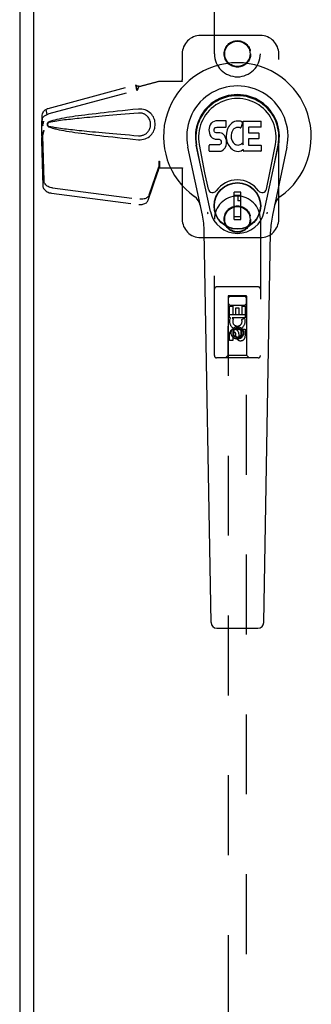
# Model space of a CAD drawing. Header units: inches. Extents: x 0 to 198, y 0 to 128.
# Tile 6 of 26: x 67 to 71, y 53 to 67. Entities that reach past the tile are written whole.
import ezdxf

# ---------------------------------------------------------------- set-up
doc = ezdxf.new("R2010")
doc.units = ezdxf.units.IN
doc.header["$LTSCALE"] = 10.872093
doc.header["$MEASUREMENT"] = 0
doc.linetypes.add('HIDDEN', pattern=[0.2, 0.1, -0.1])
doc.layers.add('MASTER_DOOR_ASSEMBLY', color=7, linetype='CONTINUOUS')
doc.layers.add('SLAVE_DOOR_ASSEMBLY', color=7, linetype='CONTINUOUS')

msp = doc.modelspace()

# ---------------------------------------------------------------- linework, layer by layer
at = {"layer": 'MASTER_DOOR_ASSEMBLY', "color": 3, "linetype": 'Continuous'}
msp.add_line((67.272, 89.067), (67.272, 40.885), dxfattribs=at)
at = {"layer": 'MASTER_DOOR_ASSEMBLY', "color": 8, "linetype": 'HIDDEN'}
for p, q in [((69.731, 66.101), (69.731, 67.959)), ((70.356, 67.959), (70.356, 66.101)), ((70.356, 66.351), (69.543, 66.351)), ((69.293, 66.101), (69.293, 65.748)), ((70.606, 63.851), (70.606, 66.101)), ((67.473, 65.359), (68.664, 65.679)), ((68.665, 65.675), (68.664, 65.679)), ((68.677, 65.608), (68.664, 65.679)), ((68.665, 65.675), (68.678, 65.604)), ((68.703, 65.658), (68.975, 65.731)), ((68.711, 65.658), (68.983, 65.731)), ((68.975, 65.731), (69.296, 65.731)), ((69.289, 65.731), (69.293, 65.748)), ((69.296, 65.731), (69.293, 65.748)), ((67.487, 65.288), (68.677, 65.608)), ((68.678, 65.604), (68.677, 65.608)), ((68.711, 65.658), (68.703, 65.658)), ((67.44, 65.346), (67.453, 65.275)), ((68.722, 65.35), (68.7, 65.349)), ((67.386, 65.18), (67.388, 65.202)), ((67.386, 64.979), (67.386, 65.18)), ((67.392, 65.18), (67.386, 65.18)), ((67.392, 65.179), (67.392, 65.178)), ((67.392, 65.178), (67.392, 65.177)), ((67.392, 65.177), (67.392, 65.174)), ((67.392, 65.174), (67.393, 65.162)), ((67.393, 65.162), (67.395, 65.144)), ((67.395, 65.144), (67.396, 65.133)), ((67.396, 65.133), (67.397, 65.123)), ((67.406, 65.16), (67.413, 65.185)), ((67.394, 64.99), (67.381, 64.919)), ((67.392, 65.006), (67.383, 64.95)), ((67.407, 65.06), (67.386, 64.979)), ((67.394, 64.99), (67.413, 64.375)), ((67.415, 65.06), (67.413, 65.053)), ((67.382, 64.939), (67.381, 64.929)), ((67.381, 64.929), (67.381, 64.919)), ((67.381, 64.919), (67.4, 64.304)), ((67.383, 64.95), (67.382, 64.939)), ((67.386, 64.979), (67.392, 64.979)), ((68.975, 64.639), (68.976, 64.629)), ((68.975, 64.639), (68.975, 64.551)), ((68.975, 64.639), (68.983, 64.639)), ((68.976, 64.629), (68.976, 64.599)), ((68.983, 64.639), (68.983, 64.551)), ((68.831, 64.11), (68.963, 64.494)), ((68.845, 64.181), (68.977, 64.565)), ((68.963, 64.494), (68.977, 64.565)), ((68.969, 64.532), (68.963, 64.494)), ((68.973, 64.56), (68.969, 64.532)), ((68.975, 64.551), (69.296, 64.551)), ((68.976, 64.58), (68.976, 64.575)), ((69.289, 64.551), (69.293, 64.535)), ((69.296, 64.551), (69.293, 64.535)), ((69.293, 64.535), (69.293, 63.851)), ((67.517, 64.205), (68.705, 64.052)), ((67.531, 64.276), (68.718, 64.123)), ((69.731, 61.994), (69.731, 63.852)), ((70.356, 63.852), (70.356, 61.994)), ((69.543, 63.601), (70.356, 63.601)), ((70.326, 62.929), (69.761, 62.929)), ((69.917, 62.804), (69.913, 61.994)), ((69.917, 62.804), (70.17, 62.804)), ((70.168, 62.806), (69.918, 62.806)), ((69.918, 62.806), (69.918, 40.804)), ((70.168, 62.803), (69.918, 62.803)), ((70.168, 40.804), (70.168, 62.806)), ((70.173, 61.994), (70.17, 62.804)), ((69.937, 62.666), (69.979, 62.666)), ((69.937, 62.51), (69.937, 62.666)), ((69.958, 62.679), (70.128, 62.679)), ((69.979, 62.666), (69.979, 62.553)), ((70.023, 62.645), (70.065, 62.645)), ((70.023, 62.553), (70.023, 62.645)), ((70.065, 62.645), (70.065, 62.553)), ((70.108, 62.666), (70.15, 62.666)), ((70.108, 62.553), (70.108, 62.666)), ((70.15, 62.666), (70.15, 62.51)), ((69.916, 62.554), (70.171, 62.554)), ((69.949, 62.51), (69.937, 62.51)), ((69.947, 62.507), (69.949, 62.51)), ((70.15, 62.51), (69.972, 62.51)), ((69.972, 62.51), (69.991, 62.497)), ((69.979, 62.553), (70.023, 62.553)), ((70.065, 62.553), (70.108, 62.553)), ((70.102, 62.486), (70.141, 62.503)), ((70.043, 62.377), (69.981, 62.341)), ((69.981, 62.341), (69.991, 62.335)), ((69.981, 62.341), (69.981, 62.268)), ((70.043, 62.365), (69.991, 62.335)), ((69.991, 62.335), (69.991, 62.274)), ((70.106, 62.341), (70.043, 62.377)), ((70.043, 62.377), (70.043, 62.365)), ((70.096, 62.335), (70.043, 62.365)), ((70.106, 62.341), (70.096, 62.335)), ((70.096, 62.274), (70.096, 62.335)), ((70.106, 62.268), (70.106, 62.341)), ((70.108, 62.354), (70.15, 62.354)), ((70.108, 62.262), (70.108, 62.354)), ((70.15, 62.354), (70.15, 62.262)), ((69.937, 62.198), (69.937, 62.29)), ((69.979, 62.198), (69.937, 62.198)), ((69.979, 62.29), (69.979, 62.198)), ((69.981, 62.268), (69.991, 62.274)), ((69.981, 62.268), (70.043, 62.232)), ((69.991, 62.274), (70.043, 62.244)), ((70.023, 62.248), (70.023, 62.294)), ((70.043, 62.244), (70.096, 62.274)), ((70.043, 62.232), (70.106, 62.268)), ((70.043, 62.232), (70.043, 62.244)), ((70.064, 62.29), (70.064, 62.262)), ((70.106, 62.268), (70.096, 62.274)), ((70.326, 61.964), (69.761, 61.964)), ((69.913, 61.994), (69.883, 61.964)), ((70.173, 61.994), (69.913, 61.994)), ((70.173, 61.994), (70.203, 61.964))]:
    msp.add_line(p, q, dxfattribs=at)
at = {"layer": 'MASTER_DOOR_ASSEMBLY', "color": 7, "linetype": 'Continuous'}
for p, q in [((69.674, 65.137), (69.664, 65.114)), ((69.687, 65.156), (69.674, 65.137)), ((69.696, 65.164), (69.687, 65.156)), ((69.705, 65.171), (69.696, 65.164)), ((69.727, 65.181), (69.705, 65.171)), ((69.75, 65.188), (69.727, 65.181)), ((69.89, 65.188), (69.75, 65.188)), ((69.892, 65.145), (69.89, 65.188)), ((69.891, 65.121), (69.892, 65.145)), ((69.937, 65.126), (69.924, 65.107)), ((69.951, 65.142), (69.937, 65.126)), ((69.968, 65.158), (69.951, 65.142)), ((69.986, 65.17), (69.968, 65.158)), ((70.006, 65.179), (69.986, 65.17)), ((70.028, 65.184), (70.006, 65.179)), ((70.05, 65.186), (70.028, 65.184)), ((70.073, 65.186), (70.05, 65.186)), ((70.084, 65.184), (70.073, 65.186)), ((70.094, 65.181), (70.084, 65.184)), ((70.114, 65.164), (70.088, 65.096)), ((70.113, 65.169), (70.094, 65.181)), ((70.123, 64.861), (70.123, 65.186)), ((70.123, 65.186), (70.36, 65.186)), ((70.364, 65.181), (70.364, 65.107)), ((69.659, 65.091), (69.657, 65.067)), ((69.657, 65.067), (69.658, 65.043)), ((69.658, 65.043), (69.662, 65.02)), ((69.664, 65.114), (69.659, 65.091)), ((69.662, 65.02), (69.67, 64.997)), ((69.67, 64.997), (69.683, 64.977)), ((69.728, 65.055), (69.729, 65.07)), ((69.729, 65.048), (69.728, 65.055)), ((69.729, 65.07), (69.731, 65.085)), ((69.731, 65.041), (69.729, 65.048)), ((69.731, 65.085), (69.734, 65.092)), ((69.736, 65.035), (69.731, 65.041)), ((69.734, 65.092), (69.74, 65.097)), ((69.742, 65.03), (69.736, 65.035)), ((69.74, 65.097), (69.754, 65.101)), ((69.756, 65.026), (69.742, 65.03)), ((69.754, 65.101), (69.769, 65.103)), ((69.78, 65.027), (69.756, 65.026)), ((69.769, 65.103), (69.882, 65.103)), ((69.804, 65.026), (69.78, 65.027)), ((69.828, 65.021), (69.804, 65.026)), ((69.839, 65.016), (69.828, 65.021)), ((69.849, 65.009), (69.839, 65.016)), ((69.866, 64.992), (69.849, 65.009)), ((69.879, 64.972), (69.866, 64.992)), ((69.882, 65.103), (69.888, 65.103)), ((69.888, 65.103), (69.889, 65.108)), ((69.889, 65.108), (69.891, 65.121)), ((69.894, 65.024), (69.889, 64.979)), ((69.898, 65.046), (69.894, 65.024)), ((69.904, 65.067), (69.898, 65.046)), ((69.913, 65.088), (69.904, 65.067)), ((69.924, 65.107), (69.913, 65.088)), ((69.96, 64.995), (69.959, 64.968)), ((69.963, 65.022), (69.96, 64.995)), ((69.967, 65.035), (69.963, 65.022)), ((69.972, 65.046), (69.967, 65.035)), ((69.987, 65.07), (69.972, 65.046)), ((69.995, 65.08), (69.987, 65.07)), ((70.006, 65.087), (69.995, 65.08)), ((70.031, 65.098), (70.006, 65.087)), ((70.043, 65.101), (70.031, 65.098)), ((70.057, 65.101), (70.043, 65.101)), ((70.07, 65.098), (70.057, 65.101)), ((70.082, 65.093), (70.07, 65.098)), ((70.193, 65.098), (70.193, 65.031)), ((70.36, 65.103), (70.198, 65.103)), ((70.198, 65.026), (70.329, 65.026)), ((70.334, 65.022), (70.334, 64.949)), ((69.678, 63.954), (69.485, 64.857)), ((69.533, 64.631), (69.489, 64.858)), ((69.601, 64.484), (69.526, 64.866)), ((69.66, 64.781), (69.66, 64.856)), ((69.724, 64.861), (69.664, 64.861)), ((69.683, 64.977), (69.7, 64.96)), ((69.7, 64.96), (69.719, 64.947)), ((69.719, 64.947), (69.731, 64.943)), ((69.784, 64.861), (69.724, 64.861)), ((69.731, 64.943), (69.742, 64.941)), ((69.742, 64.941), (69.79, 64.94)), ((69.8, 64.863), (69.784, 64.861)), ((69.79, 64.94), (69.797, 64.939)), ((69.797, 64.939), (69.804, 64.937)), ((69.806, 64.866), (69.8, 64.863)), ((69.804, 64.937), (69.81, 64.932)), ((69.812, 64.871), (69.806, 64.866)), ((69.81, 64.932), (69.815, 64.927)), ((69.821, 64.883), (69.812, 64.871)), ((69.815, 64.927), (69.822, 64.913)), ((69.823, 64.89), (69.821, 64.883)), ((69.822, 64.913), (69.824, 64.898)), ((69.824, 64.898), (69.823, 64.89)), ((69.888, 64.95), (69.879, 64.972)), ((69.881, 64.833), (69.889, 64.856)), ((69.895, 64.927), (69.888, 64.95)), ((69.889, 64.979), (69.89, 64.957)), ((69.889, 64.856), (69.896, 64.879)), ((69.89, 64.957), (69.894, 64.935)), ((69.894, 64.935), (69.898, 64.913)), ((69.897, 64.903), (69.895, 64.927)), ((69.896, 64.879), (69.897, 64.903)), ((69.898, 64.913), (69.905, 64.892)), ((69.905, 64.892), (69.926, 64.853)), ((69.959, 64.968), (69.96, 64.955)), ((69.96, 64.955), (69.963, 64.942)), ((69.963, 64.942), (69.973, 64.917)), ((69.973, 64.917), (69.987, 64.894)), ((69.987, 64.894), (69.996, 64.884)), ((69.996, 64.884), (70.006, 64.875)), ((70.006, 64.875), (70.017, 64.868)), ((70.017, 64.868), (70.029, 64.863)), ((70.029, 64.863), (70.042, 64.861)), ((70.042, 64.861), (70.056, 64.86)), ((70.056, 64.86), (70.069, 64.862)), ((70.069, 64.862), (70.082, 64.866)), ((70.082, 64.866), (70.094, 64.872)), ((70.094, 64.872), (70.105, 64.879)), ((70.111, 64.878), (70.123, 64.861)), ((70.195, 64.94), (70.195, 64.862)), ((70.329, 64.944), (70.199, 64.944)), ((70.199, 64.858), (70.361, 64.858)), ((70.409, 63.954), (70.602, 64.857)), ((70.486, 64.484), (70.561, 64.866)), ((70.554, 64.631), (70.598, 64.858)), ((69.567, 63.907), (69.37, 64.833)), ((69.665, 64.776), (69.809, 64.776)), ((69.809, 64.776), (69.821, 64.778)), ((69.821, 64.778), (69.832, 64.782)), ((69.832, 64.782), (69.852, 64.796)), ((69.852, 64.796), (69.869, 64.813)), ((69.869, 64.813), (69.875, 64.823)), ((69.875, 64.823), (69.881, 64.833)), ((69.926, 64.853), (69.939, 64.835)), ((69.939, 64.835), (69.954, 64.818)), ((69.954, 64.818), (69.97, 64.803)), ((69.97, 64.803), (69.988, 64.789)), ((69.988, 64.789), (69.998, 64.784)), ((69.998, 64.784), (70.008, 64.78)), ((70.008, 64.78), (70.03, 64.775)), ((70.03, 64.775), (70.052, 64.772)), ((70.052, 64.772), (70.074, 64.775)), ((70.074, 64.775), (70.095, 64.782)), ((70.095, 64.782), (70.114, 64.794)), ((70.114, 64.794), (70.115, 64.794)), ((70.125, 64.794), (70.115, 64.794)), ((70.125, 64.781), (70.125, 64.794)), ((70.361, 64.776), (70.13, 64.776)), ((70.365, 64.853), (70.365, 64.781)), ((70.717, 64.833), (70.52, 63.907)), ((69.649, 64.259), (69.601, 64.484)), ((70.438, 64.259), (70.486, 64.484)), ((70.089, 64.219), (69.998, 64.219)), ((69.998, 63.845), (69.998, 64.219)), ((70.089, 63.845), (70.089, 64.219)), ((69.998, 64.18), (70.089, 64.18)), ((70.049, 64.18), (70.049, 64.101)), ((70.089, 64.101), (70.049, 64.101)), ((70.089, 63.884), (69.998, 63.884)), ((69.998, 63.845), (70.089, 63.845)), ((69.686, 58.361), (69.593, 63.681)), ((70.401, 58.361), (70.494, 63.681)), ((69.764, 58.284), (70.323, 58.284))]:
    msp.add_line(p, q, dxfattribs=at)
at = {"layer": 'MASTER_DOOR_ASSEMBLY', "color": 8, "linetype": 'HIDDEN'}
for points in [[(68.665, 65.675), (68.668, 65.673), (68.671, 65.671), (68.674, 65.67), (68.677, 65.668), (68.68, 65.668), (68.682, 65.667), (68.685, 65.666), (68.687, 65.666)], [(68.687, 65.666), (68.692, 65.664), (68.695, 65.664), (68.698, 65.663), (68.701, 65.662), (68.704, 65.661), (68.707, 65.66), (68.711, 65.658)], [(68.678, 65.604), (68.681, 65.606), (68.683, 65.607), (68.685, 65.609), (68.687, 65.612), (68.689, 65.614), (68.691, 65.617), (68.692, 65.62), (68.693, 65.622), (68.694, 65.626), (68.695, 65.629), (68.696, 65.632), (68.697, 65.636), (68.698, 65.64), (68.699, 65.643), (68.7, 65.647), (68.701, 65.651)], [(68.701, 65.651), (68.702, 65.655), (68.703, 65.658)], [(68.701, 65.651), (68.701, 65.653), (68.703, 65.655), (68.704, 65.657), (68.706, 65.658), (68.709, 65.658)], [(67.388, 65.202), (67.389, 65.209), (67.391, 65.217), (67.395, 65.225), (67.399, 65.233), (67.405, 65.241), (67.412, 65.249), (67.421, 65.256), (67.43, 65.263), (67.441, 65.269), (67.453, 65.275)], [(67.389, 65.239), (67.39, 65.253), (67.392, 65.269), (67.395, 65.284), (67.4, 65.298), (67.406, 65.311), (67.413, 65.322), (67.421, 65.331), (67.43, 65.339), (67.44, 65.346)], [(67.44, 65.346), (67.448, 65.35), (67.456, 65.353), (67.464, 65.356), (67.473, 65.359)], [(67.453, 65.275), (67.461, 65.279), (67.469, 65.282), (67.478, 65.285), (67.487, 65.288)], [(68.7, 65.349), (68.624, 65.342), (68.552, 65.335), (68.483, 65.327), (68.416, 65.32), (68.353, 65.314), (68.291, 65.307), (68.232, 65.3), (68.176, 65.294), (68.122, 65.287), (68.07, 65.281), (68.02, 65.275), (67.972, 65.269), (67.926, 65.263), (67.882, 65.257), (67.84, 65.251), (67.8, 65.245), (67.761, 65.239), (67.724, 65.233), (67.688, 65.226), (67.654, 65.22), (67.622, 65.214), (67.591, 65.207), (67.561, 65.2), (67.533, 65.193), (67.506, 65.185), (67.481, 65.176)], [(68.7, 65.296), (68.636, 65.291), (68.575, 65.285), (68.516, 65.28), (68.459, 65.276), (68.404, 65.271), (68.351, 65.266), (68.301, 65.262), (68.252, 65.257), (68.205, 65.253), (68.16, 65.249), (68.117, 65.245), (68.076, 65.241), (68.036, 65.237), (67.998, 65.234), (67.962, 65.23), (67.928, 65.226), (67.895, 65.223), (67.864, 65.22), (67.834, 65.217), (67.805, 65.213), (67.776, 65.21), (67.749, 65.207), (67.722, 65.204), (67.695, 65.201), (67.668, 65.197), (67.641, 65.194), (67.614, 65.19), (67.588, 65.186), (67.561, 65.182), (67.534, 65.177), (67.508, 65.172), (67.481, 65.166)], [(68.7, 64.933), (68.722, 64.933), (68.745, 64.934), (68.767, 64.938), (68.789, 64.945), (68.81, 64.953), (68.83, 64.965), (68.848, 64.978), (68.865, 64.993), (68.879, 65.008), (68.891, 65.025), (68.901, 65.041), (68.909, 65.058), (68.915, 65.074), (68.92, 65.091), (68.923, 65.108), (68.925, 65.125), (68.926, 65.141), (68.925, 65.158), (68.923, 65.175), (68.92, 65.192), (68.915, 65.208), (68.909, 65.225), (68.901, 65.242), (68.891, 65.258), (68.879, 65.274), (68.865, 65.29), (68.848, 65.305), (68.83, 65.318), (68.81, 65.329), (68.789, 65.338), (68.767, 65.345), (68.745, 65.349), (68.722, 65.35)], [(68.7, 64.987), (68.709, 64.986), (68.718, 64.987), (68.728, 64.987), (68.737, 64.989), (68.746, 64.99), (68.755, 64.993), (68.764, 64.996), (68.773, 64.999), (68.781, 65.003), (68.79, 65.008), (68.798, 65.013), (68.806, 65.019), (68.814, 65.026), (68.822, 65.034), (68.83, 65.044), (68.837, 65.054), (68.844, 65.064), (68.85, 65.076), (68.854, 65.087), (68.858, 65.098), (68.861, 65.109), (68.862, 65.12), (68.864, 65.13), (68.864, 65.141), (68.864, 65.151), (68.863, 65.161), (68.861, 65.172), (68.858, 65.183), (68.855, 65.194), (68.851, 65.205), (68.845, 65.217), (68.839, 65.228), (68.831, 65.238), (68.823, 65.247), (68.815, 65.255), (68.807, 65.263), (68.799, 65.269), (68.79, 65.274), (68.782, 65.279), (68.774, 65.283), (68.765, 65.287), (68.756, 65.29), (68.747, 65.292), (68.737, 65.294), (68.728, 65.296), (68.718, 65.296), (68.709, 65.296), (68.7, 65.296)], [(67.389, 65.239), (67.389, 65.233), (67.389, 65.225), (67.389, 65.218), (67.389, 65.211), (67.388, 65.205), (67.388, 65.202)], [(67.39, 65.219), (67.389, 65.237), (67.389, 65.239)], [(67.397, 65.123), (67.396, 65.139), (67.395, 65.155), (67.394, 65.171), (67.393, 65.187), (67.391, 65.203), (67.39, 65.219)], [(67.392, 65.18), (67.392, 65.18), (67.392, 65.18), (67.392, 65.179), (67.392, 65.179), (67.392, 65.179)], [(67.397, 65.123), (67.398, 65.129), (67.4, 65.136), (67.401, 65.142), (67.403, 65.148), (67.405, 65.154), (67.406, 65.16)], [(67.481, 65.176), (67.475, 65.173), (67.47, 65.169), (67.465, 65.165), (67.462, 65.16), (67.459, 65.154), (67.458, 65.148), (67.457, 65.142), (67.457, 65.135), (67.459, 65.129), (67.462, 65.124), (67.465, 65.118), (67.47, 65.114), (67.475, 65.11), (67.481, 65.106)], [(67.481, 65.166), (67.476, 65.164), (67.472, 65.161), (67.468, 65.158), (67.465, 65.154), (67.462, 65.15), (67.461, 65.146), (67.461, 65.141), (67.461, 65.137), (67.463, 65.132), (67.465, 65.128), (67.468, 65.125), (67.472, 65.122), (67.476, 65.119), (67.481, 65.117)], [(67.415, 65.06), (67.41, 65.041), (67.404, 65.021), (67.399, 65.003), (67.394, 64.984), (67.388, 64.967), (67.383, 64.95)], [(67.407, 65.06), (67.405, 65.051), (67.402, 65.041), (67.4, 65.032), (67.397, 65.023), (67.394, 65.014), (67.392, 65.006)], [(67.392, 65.006), (67.392, 65.003), (67.392, 65.001), (67.393, 64.998), (67.393, 64.995), (67.394, 64.993), (67.394, 64.99)], [(67.481, 65.117), (67.507, 65.111), (67.534, 65.106), (67.561, 65.101), (67.587, 65.097), (67.614, 65.093), (67.641, 65.089), (67.668, 65.086), (67.694, 65.082), (67.721, 65.079), (67.748, 65.076), (67.776, 65.073), (67.804, 65.07), (67.833, 65.066), (67.863, 65.063), (67.894, 65.06), (67.927, 65.057), (67.962, 65.053), (67.998, 65.049), (68.035, 65.046), (68.075, 65.042), (68.116, 65.038), (68.159, 65.034), (68.204, 65.03), (68.251, 65.026), (68.3, 65.021), (68.351, 65.017), (68.404, 65.012), (68.459, 65.007), (68.516, 65.003), (68.575, 64.997), (68.636, 64.992), (68.7, 64.987)], [(67.481, 65.106), (67.506, 65.098), (67.532, 65.09), (67.56, 65.083), (67.589, 65.076), (67.62, 65.069), (67.652, 65.063), (67.686, 65.057), (67.721, 65.051), (67.758, 65.045), (67.796, 65.039), (67.836, 65.033), (67.879, 65.027), (67.922, 65.021), (67.968, 65.015), (68.016, 65.009), (68.066, 65.002), (68.118, 64.996), (68.172, 64.99), (68.229, 64.983), (68.288, 64.976), (68.349, 64.97), (68.414, 64.963), (68.481, 64.956), (68.551, 64.948), (68.624, 64.941), (68.7, 64.933)], [(68.976, 64.611), (68.976, 64.604), (68.975, 64.591), (68.974, 64.576), (68.972, 64.56), (68.97, 64.543), (68.969, 64.532)], [(68.983, 64.639), (68.981, 64.619), (68.978, 64.599), (68.975, 64.579), (68.973, 64.56)], [(68.976, 64.599), (68.976, 64.589), (68.976, 64.58)], [(68.976, 64.575), (68.977, 64.572), (68.977, 64.57), (68.977, 64.567), (68.977, 64.565)], [(67.531, 64.276), (67.515, 64.279), (67.5, 64.283), (67.486, 64.288), (67.472, 64.294), (67.46, 64.302), (67.448, 64.311), (67.438, 64.32), (67.43, 64.33), (67.423, 64.341), (67.418, 64.352), (67.415, 64.363), (67.413, 64.375)], [(67.4, 64.304), (67.401, 64.292), (67.404, 64.281), (67.409, 64.27), (67.416, 64.259), (67.425, 64.249), (67.435, 64.24), (67.446, 64.231), (67.459, 64.223), (67.472, 64.217), (67.487, 64.212), (67.502, 64.208), (67.517, 64.205)], [(68.705, 64.052), (68.719, 64.051), (68.733, 64.051), (68.747, 64.052), (68.76, 64.055), (68.773, 64.058), (68.785, 64.063), (68.796, 64.069), (68.806, 64.075), (68.814, 64.083), (68.822, 64.091), (68.827, 64.1), (68.831, 64.11)], [(68.845, 64.181), (68.841, 64.171), (68.835, 64.162), (68.828, 64.154), (68.819, 64.146), (68.81, 64.14), (68.799, 64.134), (68.787, 64.129), (68.774, 64.126), (68.76, 64.123), (68.747, 64.122), (68.733, 64.122), (68.718, 64.123)]]:
    msp.add_lwpolyline(points, dxfattribs=at)
at = {"layer": 'MASTER_DOOR_ASSEMBLY', "color": 7, "linetype": 'Continuous'}
for points in [[(69.645, 63.924), (69.643, 63.929), (69.642, 63.935), (69.64, 63.94), (69.639, 63.946)], [(70.448, 63.946), (70.446, 63.94), (70.445, 63.935), (70.443, 63.929), (70.442, 63.924)]]:
    msp.add_lwpolyline(points, dxfattribs=at)
at = {"layer": 'MASTER_DOOR_ASSEMBLY', "color": 8, "linetype": 'HIDDEN'}
for centre, radius in [((70.043, 66.101), 0.18), ((70.043, 66.101), 0.172), ((70.043, 63.852), 0.18), ((70.043, 63.851), 0.172), ((70.043, 62.304), 0.085), ((70.043, 62.304), 0.0845)]:
    msp.add_circle(centre, radius, dxfattribs=at)
at = {"layer": 'MASTER_DOOR_ASSEMBLY', "color": 7, "linetype": 'Continuous'}
for radius in [0.317, 0.313]:
    msp.add_circle((70.043, 64.032), radius, dxfattribs=at)
at = {"layer": 'MASTER_DOOR_ASSEMBLY', "color": 8, "linetype": 'HIDDEN'}
for centre, radius, start, end in [((69.543, 66.101), 0.25, 90, 180), ((70.356, 66.101), 0.25, 0, 90), ((70.043, 66.101), 0.312, 180, 360), ((70.043, 63.852), 0.312, 0, 180), ((69.543, 63.851), 0.25, 180, 270), ((70.356, 63.851), 0.25, 270, 360), ((69.761, 62.899), 0.03, 90, 180), ((70.326, 62.899), 0.03, 0, 90), ((69.958, 62.764), 0.04, 90, 180), ((69.958, 62.719), 0.04, 180, 270), ((70.128, 62.764), 0.04, 0, 90), ((70.128, 62.719), 0.04, 270, 360), ((70.043, 62.46), 0.107, 154.2636, 23.4027), ((70.043, 62.46), 0.0639, 144.8895, 23.4026), ((70, 62.29), 0.0635, 0, 180), ((70.001, 62.29), 0.0219, 10.307, 180), ((70.086, 62.261), 0.0644, 192.2995, 0.0775), ((70.086, 62.262), 0.0219, 179.9011, 360), ((69.761, 61.994), 0.03, 180, 270), ((70.326, 61.994), 0.03, 270, 360)]:
    msp.add_arc(centre, radius, start, end, dxfattribs=at)
at = {"layer": 'MASTER_DOOR_ASSEMBLY', "color": 7, "linetype": 'Continuous'}
for centre, radius, start, end in [((70.043, 64.976), 1.004, 305.5066, 234.4934), ((70.043, 64.976), 0.689, 347.9703, 192.0297), ((70.043, 64.976), 0.571, 347.9703, 192.0297), ((70.043, 64.967), 0.527, 348.9402, 191.0594), ((70.11, 65.165), 0.00448, 339.0016, 51.8729), ((70.36, 65.181), 0.00448, 0, 90), ((70.084, 65.097), 0.00448, 246.1578, 339.0016), ((70.198, 65.098), 0.00448, 90, 180), ((70.198, 65.031), 0.00448, 180, 270), ((70.329, 65.022), 0.00448, 0, 90), ((70.36, 65.107), 0.00448, 270, 360), ((69.664, 64.856), 0.00448, 90, 180.0119), ((70.108, 64.876), 0.00448, 34.0893, 127.3444), ((70.199, 64.94), 0.00448, 90, 180), ((70.199, 64.862), 0.00448, 180, 270), ((70.329, 64.949), 0.00448, 270, 360), ((70.361, 64.853), 0.00448, 0, 90), ((69.665, 64.781), 0.00483, 180, 270), ((70.13, 64.781), 0.00448, 180, 270), ((70.361, 64.781), 0.00448, 270, 360), ((70.043, 64.032), 0.354, 35.4237, 144.5763), ((69.707, 64.272), 0.0591, 192.0297, 324.5763), ((70.38, 64.272), 0.0591, 215.4237, 347.9703), ((69.346, 63.999), 0.197, 12.0297, 54.4934), ((70.741, 63.999), 0.197, 125.5066, 167.9703), ((70.043, 64.032), 0.374, 192.0297, 347.9703), ((68.412, 63.661), 1.181, 1, 12.0297), ((71.675, 63.661), 1.181, 167.9703, 179), ((69.764, 58.362), 0.0787, 181, 270), ((70.323, 58.362), 0.0787, 270, 359)]:
    msp.add_arc(centre, radius, start, end, dxfattribs=at)
msp.add_ellipse((70.043, 64.967), major_axis=(0, 0.565), ratio=0.999848, start_param=-1.76365, end_param=1.76365, dxfattribs=at)
at = {"layer": 'MASTER_DOOR_ASSEMBLY', "color": 8, "linetype": 'HIDDEN'}
msp.add_ellipse((67.412, 65.053), major_axis=(0.02, 0.0746), ratio=0.018459, start_param=-3.136658, end_param=-1.565862, dxfattribs=at)
at = {"layer": 'SLAVE_DOOR_ASSEMBLY', "color": 3, "linetype": 'Continuous'}
msp.add_line((67.085, 89.202), (67.085, 40.751), dxfattribs=at)

doc.saveas('drawing.dxf')
